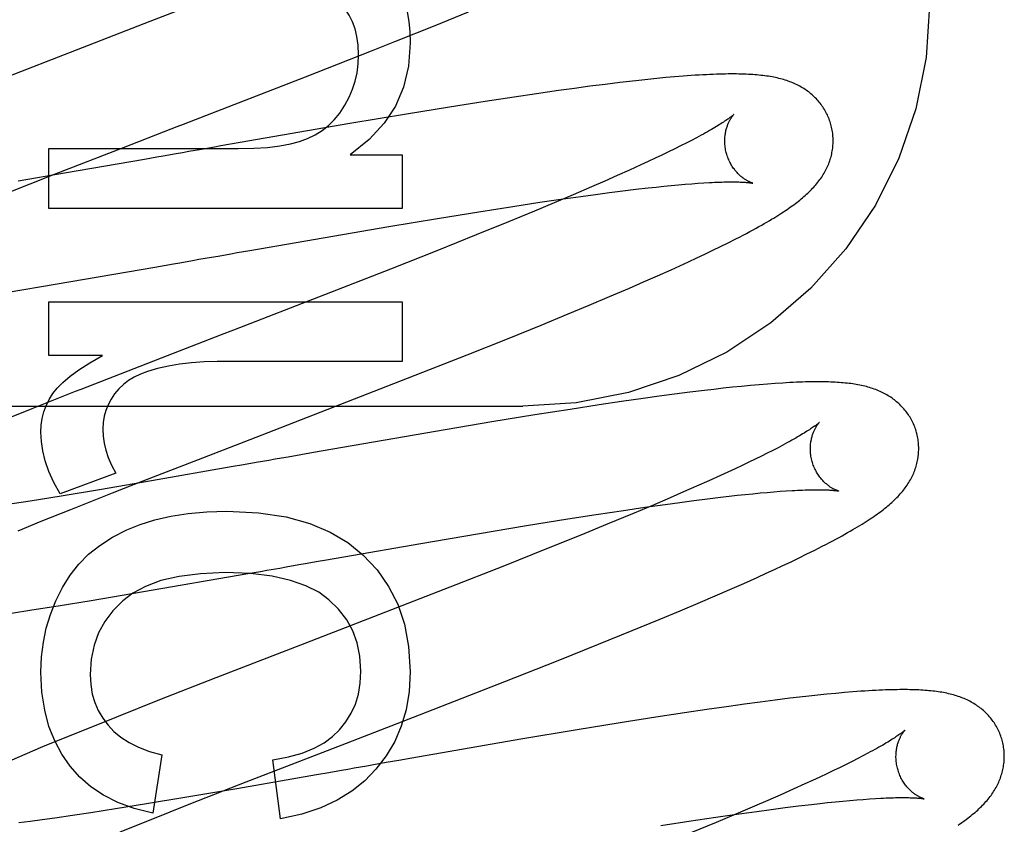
# Model space of a CAD drawing. Header units: inches. Extents: x 0 to 184, y 0 to 119.
# Tile 38 of 114: x 92.732 to 92.914, y 44.067 to 44.215. Entities that reach past the tile are written whole.
import ezdxf

# ---------------------------------------------------------------- set-up
doc = ezdxf.new("R2010")
doc.units = ezdxf.units.IN
doc.header["$LTSCALE"] = 10.121375
doc.header["$MEASUREMENT"] = 0
doc.linetypes.add('HIDDEN', pattern=[0.2, 0.1, -0.1])
doc.layers.add('DEFAULT_2', color=8, linetype='HIDDEN')

msp = doc.modelspace()

# ---------------------------------------------------------------- linework, layer by layer
at = {"layer": 'DEFAULT_2', "color": 8, "linetype": 'HIDDEN'}
for p, q in [((92.8377, 47.61281), (92.8377, 42.11231)), ((92.80899, 44.21421), (92.81514, 44.21671)), ((92.80158, 44.21123), (92.80899, 44.21421)), ((92.79724, 44.20951), (92.80158, 44.21123)), ((92.78505, 44.20472), (92.79724, 44.20951)), ((92.84825, 44.20427), (92.84656, 44.20409)), ((92.8499, 44.20443), (92.84825, 44.20427)), ((92.85154, 44.20459), (92.8499, 44.20443)), ((92.85315, 44.20473), (92.85154, 44.20459)), ((92.85473, 44.20486), (92.85315, 44.20473)), ((92.83468, 44.20261), (92.83174, 44.20221)), ((92.83755, 44.20299), (92.83468, 44.20261)), ((92.84034, 44.20335), (92.83755, 44.20299)), ((92.84306, 44.20368), (92.84034, 44.20335)), ((92.84483, 44.20389), (92.84306, 44.20368)), ((92.84656, 44.20409), (92.84483, 44.20389)), ((92.82356, 44.20101), (92.81822, 44.2002)), ((92.82771, 44.20163), (92.82356, 44.20101)), ((92.83174, 44.20221), (92.82771, 44.20163)), ((92.81162, 44.19915), (92.8037, 44.19786)), ((92.81822, 44.2002), (92.81162, 44.19915)), ((92.8037, 44.19786), (92.79323, 44.1961)), ((92.79323, 44.1961), (92.77303, 44.19261)), ((92.85722, 44.1935), (92.8563, 44.19302)), ((92.73772, 44.19149), (92.77266, 44.19149)), ((92.73772, 44.18044), (92.73772, 44.19149)), ((92.73875, 44.18676), (92.75149, 44.19172)), ((92.77303, 44.19261), (92.76946, 44.19198)), ((92.8532, 44.19145), (92.85205, 44.19089)), ((92.85429, 44.19199), (92.8532, 44.19145)), ((92.85532, 44.19251), (92.85429, 44.19199)), ((92.8563, 44.19302), (92.85532, 44.19251)), ((92.75767, 44.18992), (92.75535, 44.18951)), ((92.79334, 44.19032), (92.80292, 44.19032)), ((92.80292, 44.19032), (92.80292, 44.18044)), ((92.8496, 44.18971), (92.8483, 44.1891)), ((92.85085, 44.19031), (92.8496, 44.18971)), ((92.85205, 44.19089), (92.85085, 44.19031)), ((92.75535, 44.18951), (92.74063, 44.18696)), ((92.84695, 44.18848), (92.84483, 44.18751)), ((92.8483, 44.1891), (92.84695, 44.18848)), ((92.72975, 44.18322), (92.73875, 44.18676)), ((92.74063, 44.18696), (92.73203, 44.18549)), ((92.84261, 44.18651), (92.84028, 44.18548)), ((92.84483, 44.18751), (92.84261, 44.18651)), ((92.83786, 44.18443), (92.83449, 44.18298)), ((92.84028, 44.18548), (92.83786, 44.18443)), ((92.84604, 44.18399), (92.84832, 44.18425)), ((92.84832, 44.18425), (92.84979, 44.18441)), ((92.84979, 44.18441), (92.8512, 44.18456)), ((92.8512, 44.18456), (92.85257, 44.18469)), ((92.85257, 44.18469), (92.85388, 44.18481)), ((92.85388, 44.18481), (92.85513, 44.18492)), ((92.85513, 44.18492), (92.85633, 44.18502)), ((92.85633, 44.18502), (92.85748, 44.1851)), ((92.85748, 44.1851), (92.85856, 44.18517)), ((92.83449, 44.18298), (92.83096, 44.18148)), ((92.83216, 44.18216), (92.83588, 44.18269)), ((92.83588, 44.18269), (92.83856, 44.18305)), ((92.83856, 44.18305), (92.84115, 44.18339)), ((92.84115, 44.18339), (92.84364, 44.18371)), ((92.84364, 44.18371), (92.84604, 44.18399)), ((92.81704, 44.17986), (92.8233, 44.18084)), ((92.8233, 44.18084), (92.82831, 44.1816)), ((92.83096, 44.18148), (92.8273, 44.17995)), ((92.82831, 44.1816), (92.83216, 44.18216)), ((92.80292, 44.18044), (92.73772, 44.18044)), ((92.80945, 44.17863), (92.81704, 44.17986)), ((92.8273, 44.17995), (92.82253, 44.17799)), ((92.79009, 44.17537), (92.80047, 44.17714)), ((92.80047, 44.17714), (92.80945, 44.17863)), ((92.82253, 44.17799), (92.81656, 44.17556)), ((92.77481, 44.17272), (92.79009, 44.17537)), ((92.81656, 44.17556), (92.80932, 44.17266)), ((92.86023, 44.17273), (92.86166, 44.17342)), ((92.86166, 44.17342), (92.86306, 44.17412)), ((92.86306, 44.17412), (92.86445, 44.17482)), ((92.76775, 44.17148), (92.76893, 44.17168)), ((92.77246, 44.1723), (92.77481, 44.17272)), ((92.85728, 44.17132), (92.85877, 44.17203)), ((92.85877, 44.17203), (92.86023, 44.17273)), ((92.73928, 44.16653), (92.75727, 44.16964)), ((92.75727, 44.16964), (92.76074, 44.17025)), ((92.85254, 44.16915), (92.85415, 44.16988)), ((92.85415, 44.16988), (92.85574, 44.17061)), ((92.85574, 44.17061), (92.85728, 44.17132)), ((92.79965, 44.16884), (92.78859, 44.16452)), ((92.84747, 44.1669), (92.85004, 44.16803)), ((92.85004, 44.16803), (92.85254, 44.16915)), ((92.72981, 44.16494), (92.73928, 44.16653)), ((92.84483, 44.16575), (92.84747, 44.1669)), ((92.83742, 44.16261), (92.84119, 44.1642)), ((92.84119, 44.1642), (92.84483, 44.16575)), ((92.73772, 44.16325), (92.80292, 44.16325)), ((92.73772, 44.1533), (92.73772, 44.16325)), ((92.80292, 44.16325), (92.80292, 44.1522)), ((92.83354, 44.16099), (92.83742, 44.16261)), ((92.82854, 44.15894), (92.83354, 44.16099)), ((92.82234, 44.15643), (92.82854, 44.15894)), ((92.76953, 44.15714), (92.75957, 44.15328)), ((92.81489, 44.15346), (92.82234, 44.15643)), ((92.74761, 44.1533), (92.73772, 44.1533)), ((92.75957, 44.15328), (92.7436, 44.14706)), ((92.80392, 44.14914), (92.81489, 44.15346)), ((92.80292, 44.1522), (92.76879, 44.1522)), ((92.86877, 44.14793), (92.86717, 44.14778)), ((92.8703, 44.14805), (92.86877, 44.14793)), ((92.87175, 44.14816), (92.8703, 44.14805)), ((92.85319, 44.14618), (92.85032, 44.1458)), ((92.85597, 44.14654), (92.85319, 44.14618)), ((92.85868, 44.14687), (92.85597, 44.14654)), ((92.86044, 44.14708), (92.85868, 44.14687)), ((92.86216, 44.14727), (92.86044, 44.14708)), ((92.86386, 44.14746), (92.86216, 44.14727)), ((92.86553, 44.14763), (92.86386, 44.14746)), ((92.86717, 44.14778), (92.86553, 44.14763)), ((92.83924, 44.14421), (92.83393, 44.14339)), ((92.84338, 44.14482), (92.83924, 44.14421)), ((92.84739, 44.14539), (92.84338, 44.14482)), ((92.85032, 44.1458), (92.84739, 44.14539)), ((92.3502, 44.14398), (92.8252, 44.14398)), ((92.7346, 44.1435), (92.72891, 44.14122)), ((92.83393, 44.14339), (92.82736, 44.14235)), ((92.81947, 44.14106), (92.80905, 44.13931)), ((92.82736, 44.14235), (92.81947, 44.14106)), ((92.80905, 44.13931), (92.79013, 44.13605)), ((92.78657, 44.13542), (92.78421, 44.13501)), ((92.79013, 44.13605), (92.78657, 44.13542)), ((92.87028, 44.1353), (92.8692, 44.13476)), ((92.8713, 44.13582), (92.87028, 44.1353)), ((92.87226, 44.13632), (92.8713, 44.13582)), ((92.87317, 44.1368), (92.87226, 44.13632)), ((92.75349, 44.12956), (92.7661, 44.13447)), ((92.77598, 44.13357), (92.77365, 44.13316)), ((92.78421, 44.13501), (92.78185, 44.1346)), ((92.86689, 44.13363), (92.86565, 44.13304)), ((92.86807, 44.13421), (92.86689, 44.13363)), ((92.8692, 44.13476), (92.86807, 44.13421)), ((92.75006, 44.13163), (92.73981, 44.12783)), ((92.77133, 44.13276), (92.75667, 44.13021)), ((92.77365, 44.13316), (92.77133, 44.13276)), ((92.86303, 44.13182), (92.86164, 44.13118)), ((92.86437, 44.13244), (92.86303, 44.13182)), ((92.86565, 44.13304), (92.86437, 44.13244)), ((92.75667, 44.13021), (92.74706, 44.12857)), ((92.85948, 44.1302), (92.85721, 44.12919)), ((92.86164, 44.13118), (92.85948, 44.1302)), ((92.74706, 44.12857), (92.73999, 44.1274)), ((92.74176, 44.12493), (92.74947, 44.12798)), ((92.74947, 44.12798), (92.75349, 44.12956)), ((92.85484, 44.12815), (92.85238, 44.12708)), ((92.85721, 44.12919), (92.85484, 44.12815)), ((92.86759, 44.12783), (92.86894, 44.12796)), ((92.86894, 44.12796), (92.87023, 44.12807)), ((92.87023, 44.12807), (92.87147, 44.12818)), ((92.87147, 44.12818), (92.87266, 44.12827)), ((92.87266, 44.12827), (92.87378, 44.12834)), ((92.73425, 44.12647), (92.72973, 44.12577)), ((92.73999, 44.1274), (92.73425, 44.12647)), ((92.85238, 44.12708), (92.84896, 44.12562)), ((92.85141, 44.12586), (92.85412, 44.12623)), ((92.85412, 44.12623), (92.85673, 44.12657)), ((92.85673, 44.12657), (92.85925, 44.12689)), ((92.85925, 44.12689), (92.86167, 44.12718)), ((92.86167, 44.12718), (92.86323, 44.12736)), ((92.86323, 44.12736), (92.86473, 44.12753)), ((92.86473, 44.12753), (92.86618, 44.12769)), ((92.86618, 44.12769), (92.86759, 44.12783)), ((92.73631, 44.12274), (92.74176, 44.12493)), ((92.8387, 44.12399), (92.84376, 44.12476)), ((92.84376, 44.12476), (92.84766, 44.12533)), ((92.84896, 44.12562), (92.84539, 44.12412)), ((92.84766, 44.12533), (92.85141, 44.12586)), ((92.73203, 44.121), (92.73631, 44.12274)), ((92.82583, 44.12194), (92.83345, 44.12317)), ((92.83345, 44.12317), (92.8387, 44.12399)), ((92.84539, 44.12412), (92.84074, 44.12219)), ((92.8168, 44.12044), (92.82583, 44.12194)), ((92.84074, 44.12219), (92.83589, 44.1202)), ((92.80635, 44.11866), (92.8168, 44.12044)), ((92.83589, 44.1202), (92.82984, 44.11776)), ((92.79216, 44.1162), (92.80635, 44.11866)), ((92.82984, 44.11776), (92.82147, 44.11442)), ((92.8776, 44.11671), (92.87903, 44.11742)), ((92.87903, 44.11742), (92.88041, 44.11812)), ((92.78859, 44.11557), (92.79216, 44.1162)), ((92.87317, 44.11458), (92.87467, 44.11529)), ((92.87467, 44.11529), (92.87614, 44.116)), ((92.87614, 44.116), (92.8776, 44.11671)), ((92.77445, 44.1131), (92.77679, 44.1135)), ((92.78031, 44.11412), (92.78149, 44.11433)), ((92.82147, 44.11442), (92.81171, 44.11059)), ((92.87005, 44.11314), (92.87163, 44.11387)), ((92.87163, 44.11387), (92.87317, 44.11458)), ((92.75516, 44.10976), (92.77445, 44.1131)), ((92.86593, 44.11128), (92.86843, 44.1124)), ((92.86843, 44.1124), (92.87005, 44.11314)), ((92.74555, 44.10814), (92.75516, 44.10976)), ((92.81171, 44.11059), (92.80507, 44.108)), ((92.86069, 44.10899), (92.86335, 44.11015)), ((92.86335, 44.11015), (92.86593, 44.11128)), ((92.73945, 44.10715), (92.74555, 44.10814)), ((92.85796, 44.10782), (92.86069, 44.10899)), ((92.73084, 44.1058), (92.73458, 44.10638)), ((92.73458, 44.10638), (92.73945, 44.10715)), ((92.85034, 44.10462), (92.85421, 44.10624)), ((92.85421, 44.10624), (92.85796, 44.10782)), ((92.84535, 44.10257), (92.85034, 44.10462)), ((92.83916, 44.10006), (92.84535, 44.10257)), ((92.8317, 44.09707), (92.83916, 44.10006)), ((92.82183, 44.09317), (92.8317, 44.09707)), ((92.76855, 44.09385), (92.75811, 44.08977)), ((92.80611, 44.08705), (92.82183, 44.09317)), ((92.75811, 44.08977), (92.75018, 44.08663)), ((92.87174, 44.08975), (92.86895, 44.08939)), ((92.87445, 44.09008), (92.87174, 44.08975)), ((92.87621, 44.09029), (92.87445, 44.09008)), ((92.87793, 44.09048), (92.87621, 44.09029)), ((92.87963, 44.09066), (92.87793, 44.09048)), ((92.88129, 44.09083), (92.87963, 44.09066)), ((92.88294, 44.09099), (92.88129, 44.09083)), ((92.88454, 44.09113), (92.88294, 44.09099)), ((92.88609, 44.09126), (92.88454, 44.09113)), ((92.85914, 44.08802), (92.85501, 44.08741)), ((92.86316, 44.0886), (92.85914, 44.08802)), ((92.86609, 44.08901), (92.86316, 44.0886)), ((92.86895, 44.08939), (92.86609, 44.08901)), ((92.75018, 44.08663), (92.74452, 44.08435)), ((92.84969, 44.0866), (92.84312, 44.08556)), ((92.85501, 44.08741), (92.84969, 44.0866)), ((92.74452, 44.08435), (92.74002, 44.08252)), ((92.83522, 44.08427), (92.8248, 44.08252)), ((92.84312, 44.08556), (92.83522, 44.08427)), ((92.74002, 44.08252), (92.73656, 44.0811)), ((92.8248, 44.08252), (92.80469, 44.07904)), ((92.73656, 44.0811), (92.73326, 44.07971)), ((92.73326, 44.07971), (92.73087, 44.0787)), ((92.75854, 44.07963), (92.75688, 44.06889)), ((92.80469, 44.07904), (92.80232, 44.07863)), ((92.88696, 44.07896), (92.88593, 44.07844)), ((92.88793, 44.07946), (92.88696, 44.07896)), ((92.88884, 44.07995), (92.88793, 44.07946)), ((92.77414, 44.07467), (92.78162, 44.07757)), ((92.78045, 44.06785), (92.77904, 44.07871)), ((92.79995, 44.07821), (92.79759, 44.0778)), ((92.80232, 44.07863), (92.79995, 44.07821)), ((92.8837, 44.07734), (92.88251, 44.07676)), ((92.88484, 44.0779), (92.8837, 44.07734)), ((92.88593, 44.07844), (92.88484, 44.0779)), ((92.78708, 44.07596), (92.77241, 44.07341)), ((92.7894, 44.07636), (92.78708, 44.07596)), ((92.79173, 44.07677), (92.7894, 44.07636)), ((92.87997, 44.07556), (92.87862, 44.07493)), ((92.88126, 44.07617), (92.87997, 44.07556)), ((92.88251, 44.07676), (92.88126, 44.07617)), ((92.77241, 44.07341), (92.7628, 44.07177)), ((92.76394, 44.07067), (92.77414, 44.07467)), ((92.87722, 44.07429), (92.87504, 44.07331)), ((92.87862, 44.07493), (92.87722, 44.07429)), ((92.7628, 44.07177), (92.75573, 44.0706)), ((92.87276, 44.07229), (92.87037, 44.07125)), ((92.87504, 44.07331), (92.87276, 44.07229)), ((92.88799, 44.07144), (92.88914, 44.07152)), ((92.88914, 44.07152), (92.89023, 44.07159)), ((92.75573, 44.0706), (92.75, 44.06968)), ((92.75627, 44.06763), (92.76394, 44.07067)), ((92.8679, 44.07018), (92.86446, 44.06871)), ((92.87037, 44.07125), (92.8679, 44.07018)), ((92.87101, 44.06958), (92.87359, 44.06992)), ((92.87359, 44.06992), (92.87606, 44.07023)), ((92.87606, 44.07023), (92.87843, 44.07051)), ((92.87843, 44.07051), (92.87995, 44.07068)), ((92.87995, 44.07068), (92.88142, 44.07084)), ((92.88142, 44.07084), (92.88284, 44.07098)), ((92.88284, 44.07098), (92.88421, 44.07112)), ((92.88421, 44.07112), (92.88553, 44.07124)), ((92.88553, 44.07124), (92.88679, 44.07135)), ((92.88679, 44.07135), (92.88799, 44.07144)), ((92.7388, 44.06798), (92.73648, 44.06765)), ((92.74205, 44.06845), (92.7388, 44.06798)), ((92.74548, 44.06897), (92.74205, 44.06845)), ((92.75, 44.06968), (92.74548, 44.06897)), ((92.8558, 44.0674), (92.8608, 44.06815)), ((92.8608, 44.06815), (92.86465, 44.06871)), ((92.86446, 44.06871), (92.86087, 44.0672)), ((92.86465, 44.06871), (92.86835, 44.06923)), ((92.86835, 44.06923), (92.87101, 44.06958)), ((92.73427, 44.06735), (92.73218, 44.06708)), ((92.73648, 44.06765), (92.73427, 44.06735)), ((92.75088, 44.06546), (92.75627, 44.06763)), ((92.85061, 44.06659), (92.8558, 44.0674)), ((92.86087, 44.0672), (92.85619, 44.06526))]:
    msp.add_line(p, q, dxfattribs=at)
for points in [[(92.77203, 44.22101), (92.75635, 44.21494), (92.75524, 44.21451), (92.75412, 44.21408), (92.75301, 44.21364), (92.73027, 44.20482)], [(92.80219, 44.22182), (92.80284, 44.22019), (92.80339, 44.2185), (92.80382, 44.21675), (92.80413, 44.21492), (92.80432, 44.21301), (92.8044, 44.21101)], [(92.79488, 44.2088), (92.79479, 44.21055), (92.79457, 44.21215), (92.79422, 44.2136), (92.79373, 44.21491), (92.79314, 44.2161), (92.79244, 44.21716)], [(92.9002, 44.21791), (92.89957, 44.2083), (92.89767, 44.19885), (92.89453, 44.18971), (92.89022, 44.18105), (92.88479, 44.173), (92.87833, 44.16572), (92.87096, 44.15933), (92.86279, 44.15393), (92.85398, 44.14963), (92.84467, 44.14651), (92.83502, 44.14461), (92.8252, 44.14398)], [(92.8044, 44.21101), (92.80405, 44.20672), (92.80314, 44.20282), (92.80169, 44.19935), (92.79961, 44.19618), (92.79682, 44.19315), (92.79334, 44.19032)], [(92.79235, 44.19948), (92.79313, 44.20096), (92.79377, 44.20245), (92.79425, 44.20395), (92.7946, 44.2055), (92.79481, 44.20712), (92.79488, 44.2088)], [(92.75149, 44.19172), (92.76031, 44.19513), (92.76142, 44.19556), (92.76254, 44.19599), (92.76366, 44.19642), (92.78505, 44.20472)], [(92.88203, 44.19594), (92.88196, 44.19617), (92.88188, 44.19644), (92.88179, 44.1967), (92.88169, 44.19697), (92.88158, 44.19723), (92.88147, 44.19748), (92.88136, 44.19774), (92.88123, 44.19799), (92.8811, 44.19824), (92.88097, 44.19848), (92.88083, 44.19872), (92.88068, 44.19896), (92.88053, 44.19919), (92.88037, 44.19941), (92.88021, 44.19964), (92.88004, 44.19986), (92.87987, 44.20007), (92.87969, 44.20028), (92.87951, 44.20048), (92.87933, 44.20068), (92.87914, 44.20088), (92.87894, 44.20107), (92.87875, 44.20125), (92.87855, 44.20143), (92.87834, 44.20161), (92.87813, 44.20178), (92.87792, 44.20194), (92.8777, 44.2021), (92.87748, 44.20226), (92.87725, 44.20242), (92.87701, 44.20257), (92.87678, 44.20272), (92.87653, 44.20286), (92.87628, 44.203), (92.87603, 44.20313), (92.87577, 44.20326), (92.87551, 44.20339), (92.87525, 44.20351), (92.87498, 44.20362), (92.87471, 44.20373), (92.87444, 44.20384), (92.87416, 44.20394), (92.87387, 44.20404), (92.87359, 44.20413), (92.87329, 44.20422), (92.873, 44.2043), (92.8727, 44.20438), (92.8724, 44.20446), (92.87209, 44.20453), (92.87178, 44.2046), (92.87147, 44.20466), (92.87115, 44.20472), (92.87083, 44.20478), (92.8705, 44.20483), (92.87016, 44.20488), (92.86982, 44.20493), (92.86947, 44.20497), (92.86911, 44.20501), (92.86875, 44.20505), (92.86838, 44.20509), (92.868, 44.20512), (92.86761, 44.20515), (92.86721, 44.20517), (92.8668, 44.20519), (92.86638, 44.20521), (92.86595, 44.20523), (92.86551, 44.20524), (92.86505, 44.20525), (92.86458, 44.20526), (92.8641, 44.20526), (92.8636, 44.20526), (92.86309, 44.20526), (92.86257, 44.20525), (92.86202, 44.20524), (92.86146, 44.20523), (92.86089, 44.20521), (92.86029, 44.20519), (92.85967, 44.20516), (92.85904, 44.20513), (92.85838, 44.2051), (92.85769, 44.20506), (92.85698, 44.20502), (92.85625, 44.20497), (92.85473, 44.20486)], [(92.78543, 44.19333), (92.78683, 44.19401), (92.78813, 44.19481), (92.78931, 44.19573), (92.79039, 44.19681), (92.79141, 44.19806), (92.79235, 44.19948)], [(92.8641, 44.19778), (92.8641, 44.19778), (92.86409, 44.19777), (92.86407, 44.19776), (92.86405, 44.19773), (92.86402, 44.19771), (92.86398, 44.19767), (92.86392, 44.19763), (92.86386, 44.19757), (92.86379, 44.19752), (92.86371, 44.19745), (92.86362, 44.19738), (92.86351, 44.1973), (92.86339, 44.19721), (92.86326, 44.19712), (92.86312, 44.19701), (92.86297, 44.1969), (92.8628, 44.19679), (92.86261, 44.19666), (92.86241, 44.19653), (92.8622, 44.19639), (92.86197, 44.19624), (92.86173, 44.19609), (92.86147, 44.19593), (92.8612, 44.19576), (92.86091, 44.19558), (92.86061, 44.1954), (92.8603, 44.19522), (92.85996, 44.19502), (92.85962, 44.19482), (92.85925, 44.19462), (92.85888, 44.19441), (92.85848, 44.19419), (92.85808, 44.19397), (92.85765, 44.19374), (92.85722, 44.1935)], [(92.86276, 44.19059), (92.8627, 44.1908), (92.86264, 44.19104), (92.86259, 44.19128), (92.86255, 44.19153), (92.86252, 44.19177), (92.86249, 44.19201), (92.86247, 44.19225), (92.86245, 44.19249), (92.86244, 44.19272), (92.86244, 44.19295), (92.86244, 44.19318), (92.86245, 44.19341), (92.86247, 44.19363), (92.86249, 44.19384), (92.86252, 44.19405), (92.86255, 44.19425), (92.86258, 44.19445), (92.86262, 44.19465), (92.86266, 44.19483), (92.8627, 44.19501), (92.86275, 44.19519), (92.8628, 44.19536), (92.86285, 44.19552), (92.86291, 44.19567), (92.86296, 44.19582), (92.86302, 44.19597), (92.86307, 44.19611), (92.86313, 44.19624), (92.86319, 44.19637), (92.86325, 44.19649), (92.86331, 44.19661), (92.86337, 44.19672), (92.86342, 44.19682), (92.86348, 44.19692), (92.86354, 44.19702), (92.86359, 44.19711), (92.86365, 44.19719), (92.8637, 44.19727), (92.86375, 44.19734), (92.8638, 44.19741), (92.86384, 44.19747), (92.86389, 44.19753), (92.86393, 44.19758), (92.86396, 44.19763), (92.864, 44.19767), (92.86403, 44.1977), (92.86405, 44.19773), (92.86407, 44.19775), (92.86409, 44.19777), (92.8641, 44.19778), (92.8641, 44.19778)], [(92.87705, 44.18264), (92.87729, 44.18285), (92.87753, 44.18307), (92.87777, 44.18329), (92.878, 44.1835), (92.87822, 44.18372), (92.87844, 44.18395), (92.87865, 44.18417), (92.87886, 44.18439), (92.87906, 44.18462), (92.87926, 44.18484), (92.87945, 44.18507), (92.87963, 44.1853), (92.87981, 44.18554), (92.87999, 44.18577), (92.88015, 44.186), (92.88032, 44.18624), (92.88047, 44.18648), (92.88062, 44.18672), (92.88077, 44.18697), (92.88091, 44.18722), (92.88104, 44.18746), (92.88117, 44.18771), (92.88129, 44.18796), (92.88141, 44.18821), (92.88151, 44.18846), (92.88162, 44.18871), (92.88171, 44.18896), (92.8818, 44.18922), (92.88189, 44.18947), (92.88196, 44.18973), (92.88204, 44.18999), (92.8821, 44.19025), (92.88217, 44.19051), (92.88222, 44.19078), (92.88227, 44.19105), (92.88231, 44.19131), (92.88235, 44.19158), (92.88238, 44.19186), (92.8824, 44.19213), (92.88242, 44.1924), (92.88243, 44.19268), (92.88243, 44.19296), (92.88243, 44.19323), (92.88242, 44.19351), (92.8824, 44.19379), (92.88238, 44.19406), (92.88235, 44.19434), (92.88231, 44.19462), (92.88226, 44.19489), (92.88221, 44.19517), (92.88215, 44.19544), (92.88209, 44.19571), (92.88203, 44.19594)], [(92.77266, 44.19149), (92.77552, 44.19155), (92.77808, 44.19172), (92.78032, 44.19199), (92.78228, 44.19236), (92.78398, 44.1928), (92.78543, 44.19333)], [(92.76946, 44.19198), (92.76828, 44.19178), (92.7659, 44.19136)], [(92.76119, 44.19053), (92.75884, 44.19012), (92.75767, 44.18992)], [(92.7659, 44.19136), (92.76472, 44.19115), (92.76354, 44.19095), (92.76236, 44.19074), (92.76119, 44.19053)], [(92.86761, 44.18512), (92.86761, 44.18512), (92.86762, 44.18511), (92.86761, 44.18512), (92.8676, 44.18512), (92.86757, 44.18513), (92.86754, 44.18514), (92.86751, 44.18515), (92.86746, 44.18516), (92.86741, 44.18518), (92.86735, 44.1852), (92.86729, 44.18523), (92.86722, 44.18525), (92.86715, 44.18529), (92.86707, 44.18532), (92.86699, 44.18536), (92.86691, 44.1854), (92.86682, 44.18544), (92.86672, 44.18549), (92.86662, 44.18554), (92.86652, 44.1856), (92.86642, 44.18566), (92.86631, 44.18573), (92.8662, 44.1858), (92.86609, 44.18587), (92.86597, 44.18595), (92.86586, 44.18604), (92.86574, 44.18613), (92.86561, 44.18622), (92.86549, 44.18632), (92.86536, 44.18643), (92.86524, 44.18654), (92.86511, 44.18666), (92.86498, 44.18679), (92.86485, 44.18692), (92.86472, 44.18706), (92.86459, 44.1872), (92.86445, 44.18735), (92.86432, 44.18751), (92.8642, 44.18768), (92.86407, 44.18785), (92.86394, 44.18803), (92.86382, 44.18822), (92.8637, 44.18841), (92.86358, 44.18861), (92.86347, 44.18881), (92.86336, 44.18902), (92.86326, 44.18924), (92.86316, 44.18946), (92.86306, 44.18968), (92.86298, 44.18991), (92.86289, 44.19014), (92.86282, 44.19038), (92.86276, 44.19059)], [(92.85856, 44.18517), (92.85959, 44.18523), (92.86008, 44.18525), (92.86055, 44.18528), (92.86101, 44.1853), (92.86145, 44.18531), (92.86188, 44.18532), (92.86229, 44.18534), (92.86269, 44.18534), (92.86307, 44.18535), (92.86343, 44.18535), (92.86378, 44.18535), (92.86411, 44.18535), (92.86443, 44.18535), (92.86473, 44.18534), (92.86502, 44.18534), (92.86528, 44.18533), (92.86554, 44.18532), (92.86577, 44.18531), (92.86599, 44.1853), (92.8662, 44.18528), (92.86639, 44.18527), (92.86656, 44.18526), (92.86671, 44.18524), (92.86686, 44.18523), (92.86698, 44.18521), (92.8671, 44.1852), (92.8672, 44.18519), (92.86729, 44.18517), (92.86737, 44.18516), (92.86743, 44.18515), (92.86749, 44.18514), (92.86753, 44.18513), (92.86757, 44.18513), (92.8676, 44.18512), (92.86761, 44.18512)], [(92.86445, 44.17482), (92.86513, 44.17518), (92.8658, 44.17552), (92.86644, 44.17586), (92.86706, 44.17619), (92.86765, 44.17651), (92.86821, 44.17682), (92.86874, 44.17711), (92.86925, 44.1774), (92.86973, 44.17767), (92.87019, 44.17794), (92.87063, 44.1782), (92.87105, 44.17845), (92.87146, 44.17869), (92.87185, 44.17893), (92.87223, 44.17917), (92.87259, 44.1794), (92.87295, 44.17963), (92.8733, 44.17985), (92.87363, 44.18007), (92.87396, 44.18029), (92.87427, 44.18051), (92.87458, 44.18073), (92.87488, 44.18094), (92.87517, 44.18115), (92.87546, 44.18137), (92.87574, 44.18158), (92.87601, 44.18179), (92.87628, 44.182), (92.87654, 44.18221), (92.8768, 44.18242), (92.87705, 44.18264)], [(92.76424, 44.17086), (92.76541, 44.17107), (92.76775, 44.17148)], [(92.76893, 44.17168), (92.77128, 44.1721), (92.77246, 44.1723)], [(92.80932, 44.17266), (92.80074, 44.16927), (92.79965, 44.16884)], [(92.76074, 44.17025), (92.76191, 44.17045), (92.76424, 44.17086)], [(92.78859, 44.16452), (92.77176, 44.158), (92.76953, 44.15714)], [(92.73846, 44.14631), (92.73923, 44.1473), (92.74029, 44.14836), (92.74163, 44.14949), (92.74327, 44.15068), (92.74527, 44.15196), (92.74761, 44.1533)], [(92.76879, 44.1522), (92.76636, 44.15214), (92.76405, 44.15198), (92.76185, 44.15171), (92.75977, 44.15135), (92.75778, 44.1509), (92.75589, 44.15036)], [(92.75589, 44.15036), (92.75461, 44.14989), (92.75345, 44.14934), (92.75243, 44.14871), (92.7515, 44.14799), (92.75064, 44.14717), (92.74986, 44.14626)], [(92.7661, 44.13447), (92.77596, 44.13828), (92.77707, 44.13871), (92.77818, 44.13914), (92.77929, 44.13957), (92.80392, 44.14914)], [(92.89782, 44.13915), (92.89775, 44.13938), (92.89767, 44.13965), (92.89758, 44.13991), (92.89748, 44.14017), (92.89738, 44.14043), (92.89727, 44.14069), (92.89715, 44.14094), (92.89703, 44.14119), (92.8969, 44.14144), (92.89677, 44.14168), (92.89663, 44.14192), (92.89648, 44.14215), (92.89633, 44.14238), (92.89617, 44.14261), (92.89601, 44.14283), (92.89585, 44.14305), (92.89567, 44.14326), (92.8955, 44.14347), (92.89532, 44.14367), (92.89513, 44.14387), (92.89495, 44.14407), (92.89475, 44.14426), (92.89456, 44.14444), (92.89436, 44.14462), (92.89415, 44.14479), (92.89395, 44.14497), (92.89373, 44.14513), (92.89352, 44.14529), (92.8933, 44.14545), (92.89307, 44.14561), (92.89284, 44.14576), (92.8926, 44.1459), (92.89236, 44.14605), (92.89211, 44.14619), (92.89186, 44.14632), (92.89161, 44.14645), (92.89135, 44.14658), (92.89109, 44.1467), (92.89082, 44.14681), (92.89055, 44.14692), (92.89028, 44.14703), (92.89, 44.14713), (92.88972, 44.14723), (92.88944, 44.14732), (92.88915, 44.14741), (92.88885, 44.1475), (92.88856, 44.14758), (92.88826, 44.14765), (92.88795, 44.14772), (92.88764, 44.14779), (92.88733, 44.14786), (92.88701, 44.14792), (92.88669, 44.14798), (92.88637, 44.14803), (92.88604, 44.14808), (92.8857, 44.14813), (92.88536, 44.14817), (92.88502, 44.14821), (92.88467, 44.14825), (92.88431, 44.14828), (92.88395, 44.14831), (92.88357, 44.14834), (92.88319, 44.14837), (92.88281, 44.14839), (92.88241, 44.14841), (92.882, 44.14843), (92.88159, 44.14844), (92.88116, 44.14845), (92.88073, 44.14846), (92.88028, 44.14847), (92.87982, 44.14847), (92.87935, 44.14847), (92.87887, 44.14847), (92.87837, 44.14846), (92.87786, 44.14845), (92.87733, 44.14844), (92.87678, 44.14842), (92.87622, 44.1484), (92.87564, 44.14838), (92.87504, 44.14835), (92.87442, 44.14832), (92.87378, 44.14829), (92.87312, 44.14825), (92.87175, 44.14816)], [(92.7436, 44.14706), (92.74257, 44.14666), (92.7346, 44.1435)], [(92.73625, 44.13918), (92.73632, 44.14048), (92.7365, 44.14172), (92.7368, 44.14291), (92.73723, 44.14407), (92.73778, 44.1452), (92.73846, 44.14631)], [(92.74986, 44.14626), (92.74919, 44.14526), (92.74864, 44.14423), (92.74822, 44.1432), (92.74792, 44.14211), (92.74774, 44.14096), (92.74767, 44.13974)], [(92.87989, 44.14099), (92.87988, 44.14098), (92.87987, 44.14097), (92.87985, 44.14095), (92.87981, 44.14092), (92.87978, 44.14089), (92.87973, 44.14084), (92.87967, 44.14079), (92.8796, 44.14074), (92.87952, 44.14068), (92.87943, 44.14061), (92.87933, 44.14053), (92.87922, 44.14044), (92.87909, 44.14035), (92.87895, 44.14025), (92.8788, 44.14014), (92.87864, 44.14003), (92.87846, 44.13991), (92.87827, 44.13978), (92.87806, 44.13964), (92.87784, 44.1395), (92.8776, 44.13935), (92.87735, 44.13919), (92.87709, 44.13902), (92.8768, 44.13885), (92.87651, 44.13867), (92.8762, 44.13849), (92.87587, 44.1383), (92.87553, 44.1381), (92.87517, 44.1379), (92.8748, 44.13769), (92.87442, 44.13748), (92.87402, 44.13726), (92.8736, 44.13703), (92.87317, 44.1368)], [(92.87855, 44.13379), (92.87849, 44.13401), (92.87844, 44.13425), (92.87839, 44.13449), (92.87834, 44.13473), (92.87831, 44.13497), (92.87828, 44.13521), (92.87826, 44.13545), (92.87824, 44.13569), (92.87823, 44.13592), (92.87823, 44.13616), (92.87823, 44.13638), (92.87824, 44.13661), (92.87826, 44.13683), (92.87828, 44.13704), (92.87831, 44.13725), (92.87834, 44.13745), (92.87837, 44.13765), (92.87841, 44.13784), (92.87845, 44.13803), (92.87849, 44.13821), (92.87854, 44.13838), (92.87859, 44.13855), (92.87864, 44.13872), (92.87869, 44.13887), (92.87875, 44.13902), (92.8788, 44.13917), (92.87886, 44.13931), (92.87892, 44.13944), (92.87898, 44.13957), (92.87903, 44.13969), (92.87909, 44.1398), (92.87915, 44.13992), (92.87921, 44.14002), (92.87927, 44.14012), (92.87932, 44.14022), (92.87938, 44.14031), (92.87943, 44.14039), (92.87948, 44.14047), (92.87953, 44.14054), (92.87958, 44.14061), (92.87963, 44.14067), (92.87967, 44.14073), (92.87971, 44.14078), (92.87975, 44.14083), (92.87978, 44.14087), (92.87981, 44.14091), (92.87984, 44.14094), (92.87986, 44.14096), (92.87988, 44.14098), (92.87989, 44.14099), (92.87989, 44.14099)], [(92.73981, 44.12783), (92.73866, 44.12992), (92.73774, 44.13194), (92.73706, 44.13387), (92.7366, 44.13572), (92.73633, 44.13749), (92.73625, 44.13918)], [(92.74767, 44.13974), (92.74772, 44.13846), (92.74791, 44.13717), (92.74822, 44.13584), (92.74868, 44.13448), (92.74929, 44.13308), (92.75006, 44.13163)], [(92.89278, 44.1258), (92.89303, 44.12601), (92.89327, 44.12623), (92.89351, 44.12645), (92.89374, 44.12667), (92.89396, 44.12688), (92.89418, 44.12711), (92.8944, 44.12733), (92.89461, 44.12755), (92.89481, 44.12778), (92.89501, 44.12801), (92.8952, 44.12824), (92.89539, 44.12847), (92.89557, 44.1287), (92.89575, 44.12894), (92.89592, 44.12917), (92.89608, 44.12941), (92.89624, 44.12965), (92.89639, 44.12989), (92.89654, 44.13014), (92.89668, 44.13039), (92.89681, 44.13064), (92.89694, 44.13089), (92.89707, 44.13114), (92.89718, 44.13139), (92.89729, 44.13164), (92.89739, 44.13189), (92.89749, 44.13214), (92.89758, 44.1324), (92.89767, 44.13265), (92.89775, 44.13291), (92.89782, 44.13317), (92.89789, 44.13343), (92.89795, 44.1337), (92.89801, 44.13396), (92.89806, 44.13423), (92.8981, 44.1345), (92.89814, 44.13477), (92.89817, 44.13505), (92.89819, 44.13532), (92.89821, 44.1356), (92.89822, 44.13587), (92.89822, 44.13615), (92.89822, 44.13643), (92.89821, 44.13671), (92.89819, 44.13699), (92.89817, 44.13726), (92.89814, 44.13754), (92.8981, 44.13782), (92.89806, 44.1381), (92.898, 44.13837), (92.89795, 44.13865), (92.89788, 44.13892), (92.89782, 44.13915)], [(92.78185, 44.1346), (92.78067, 44.13439), (92.77949, 44.13418), (92.77832, 44.13398), (92.77715, 44.13377), (92.77598, 44.13357)], [(92.88338, 44.12833), (92.8834, 44.12833), (92.88341, 44.12832), (92.88341, 44.12832), (92.88341, 44.12832), (92.8834, 44.12833), (92.88337, 44.12833), (92.88335, 44.12834), (92.88331, 44.12835), (92.88327, 44.12837), (92.88322, 44.12839), (92.88316, 44.12841), (92.8831, 44.12843), (92.88304, 44.12846), (92.88296, 44.12848), (92.88289, 44.12852), (92.88281, 44.12855), (92.88272, 44.12859), (92.88263, 44.12864), (92.88254, 44.12869), (92.88244, 44.12874), (92.88234, 44.1288), (92.88223, 44.12886), (92.88213, 44.12892), (92.88202, 44.12899), (92.8819, 44.12906), (92.88179, 44.12914), (92.88167, 44.12923), (92.88155, 44.12932), (92.88143, 44.12941), (92.8813, 44.12951), (92.88118, 44.12962), (92.88105, 44.12973), (92.88092, 44.12985), (92.88079, 44.12998), (92.88066, 44.13011), (92.88052, 44.13025), (92.88039, 44.13039), (92.88026, 44.13054), (92.88013, 44.1307), (92.88, 44.13087), (92.87987, 44.13104), (92.87974, 44.13122), (92.87962, 44.13141), (92.8795, 44.1316), (92.87938, 44.1318), (92.87927, 44.13201), (92.87916, 44.13222), (92.87905, 44.13244), (92.87895, 44.13266), (92.87886, 44.13289), (92.87877, 44.13312), (92.87869, 44.13335), (92.87861, 44.13359), (92.87855, 44.13379)], [(92.87378, 44.12834), (92.87485, 44.12841), (92.87536, 44.12844), (92.87585, 44.12846), (92.87633, 44.12848), (92.87679, 44.1285), (92.87724, 44.12852), (92.87767, 44.12853), (92.87808, 44.12854), (92.87848, 44.12855), (92.87887, 44.12856), (92.87923, 44.12856), (92.87959, 44.12856), (92.87992, 44.12856), (92.88024, 44.12856), (92.88054, 44.12855), (92.88082, 44.12855), (92.88109, 44.12854), (92.88134, 44.12853), (92.88157, 44.12852), (92.88179, 44.1285), (92.88199, 44.12849), (92.88218, 44.12848), (92.88235, 44.12846), (92.88251, 44.12845), (92.88266, 44.12843), (92.88279, 44.12842), (92.88291, 44.12841), (92.88301, 44.12839), (92.8831, 44.12838), (92.88318, 44.12837), (92.88325, 44.12836), (92.8833, 44.12835), (92.88334, 44.12834), (92.88338, 44.12833), (92.88338, 44.12833)], [(92.75209, 44.12114), (92.75458, 44.12214), (92.7573, 44.12298), (92.76024, 44.12367), (92.76343, 44.12419), (92.76687, 44.12451), (92.77057, 44.12463)], [(92.77057, 44.12463), (92.77639, 44.12431), (92.78151, 44.12355), (92.78587, 44.12233), (92.78963, 44.12073), (92.79291, 44.1188), (92.79568, 44.11653)], [(92.88041, 44.11812), (92.88108, 44.11847), (92.88173, 44.11881), (92.88235, 44.11914), (92.88295, 44.11946), (92.88353, 44.11977), (92.88408, 44.12007), (92.8846, 44.12036), (92.88511, 44.12065), (92.8856, 44.12093), (92.88607, 44.1212), (92.88652, 44.12146), (92.88695, 44.12172), (92.88737, 44.12198), (92.88777, 44.12222), (92.88816, 44.12247), (92.88854, 44.12271), (92.8889, 44.12294), (92.88925, 44.12317), (92.8896, 44.1234), (92.88993, 44.12363), (92.89025, 44.12385), (92.89056, 44.12407), (92.89086, 44.12429), (92.89116, 44.12451), (92.89145, 44.12472), (92.89173, 44.12494), (92.892, 44.12515), (92.89227, 44.12537), (92.89253, 44.12558), (92.89278, 44.1258)], [(92.74024, 44.11051), (92.74165, 44.11277), (92.74326, 44.11482), (92.74506, 44.11665), (92.7471, 44.1183), (92.74945, 44.1198), (92.75209, 44.12114)], [(92.78504, 44.11495), (92.78741, 44.11537), (92.78859, 44.11557)], [(92.79568, 44.11653), (92.79827, 44.11378), (92.80041, 44.11074), (92.80209, 44.10745), (92.80332, 44.10379), (92.80409, 44.09962), (92.8044, 44.09498)], [(92.77679, 44.1135), (92.77796, 44.11371), (92.78031, 44.11412)], [(92.78149, 44.11433), (92.78386, 44.11474), (92.78504, 44.11495)], [(92.77026, 44.11328), (92.7657, 44.11307), (92.76174, 44.11258), (92.75839, 44.11179), (92.75558, 44.11074), (92.75322, 44.10951), (92.75134, 44.10808)], [(92.78938, 44.10828), (92.78751, 44.10966), (92.78515, 44.11084), (92.78232, 44.11184), (92.77894, 44.11261), (92.77491, 44.11308), (92.77026, 44.11328)], [(92.73625, 44.09492), (92.73637, 44.09773), (92.7367, 44.10043), (92.73725, 44.10303), (92.73802, 44.10555), (92.73901, 44.10805), (92.74024, 44.11051)], [(92.75134, 44.10808), (92.74951, 44.10624), (92.74802, 44.10426), (92.74687, 44.10216), (92.74605, 44.09987), (92.74554, 44.0973), (92.74534, 44.09449)], [(92.80507, 44.108), (92.78718, 44.10107), (92.78607, 44.10064), (92.78496, 44.10021), (92.76855, 44.09385)], [(92.79531, 44.09511), (92.79511, 44.09784), (92.79461, 44.10033), (92.7938, 44.10256), (92.79267, 44.10459), (92.79119, 44.1065), (92.78938, 44.10828)], [(92.74167, 44.07756), (92.74011, 44.07977), (92.7388, 44.08222), (92.73774, 44.0849), (92.73695, 44.08787), (92.73645, 44.09122), (92.73625, 44.09492)], [(92.74534, 44.09449), (92.74545, 44.09261), (92.74573, 44.09087), (92.7462, 44.08928), (92.74684, 44.08781), (92.74766, 44.08641), (92.74865, 44.0851)], [(92.79132, 44.08424), (92.79252, 44.08572), (92.79351, 44.08732), (92.79428, 44.08901), (92.79483, 44.09085), (92.79518, 44.09289), (92.79531, 44.09511)], [(92.8044, 44.09498), (92.80418, 44.09132), (92.80363, 44.08796), (92.80275, 44.08493), (92.80153, 44.08213), (92.79997, 44.07948), (92.79807, 44.07699)], [(92.91361, 44.08236), (92.91354, 44.08259), (92.91346, 44.08285), (92.91337, 44.08312), (92.91327, 44.08338), (92.91317, 44.08364), (92.91306, 44.0839), (92.91294, 44.08415), (92.91282, 44.0844), (92.91269, 44.08464), (92.91256, 44.08489), (92.91242, 44.08513), (92.91227, 44.08536), (92.91212, 44.08559), (92.91196, 44.08582), (92.9118, 44.08604), (92.91164, 44.08626), (92.91146, 44.08647), (92.91129, 44.08668), (92.91111, 44.08688), (92.91092, 44.08708), (92.91074, 44.08728), (92.91054, 44.08747), (92.91035, 44.08765), (92.91015, 44.08783), (92.90994, 44.088), (92.90974, 44.08818), (92.90952, 44.08834), (92.90931, 44.0885), (92.90909, 44.08866), (92.90886, 44.08882), (92.90863, 44.08897), (92.90839, 44.08911), (92.90815, 44.08926), (92.9079, 44.0894), (92.90765, 44.08953), (92.90739, 44.08966), (92.90714, 44.08979), (92.90687, 44.08991), (92.90661, 44.09002), (92.90634, 44.09013), (92.90607, 44.09024), (92.90579, 44.09034), (92.90551, 44.09044), (92.90522, 44.09053), (92.90493, 44.09062), (92.90464, 44.0907), (92.90434, 44.09079), (92.90404, 44.09086), (92.90374, 44.09093), (92.90343, 44.091), (92.90312, 44.09107), (92.9028, 44.09113), (92.90248, 44.09119), (92.90215, 44.09124), (92.90182, 44.09129), (92.90149, 44.09134), (92.90115, 44.09138), (92.90081, 44.09142), (92.90046, 44.09146), (92.90011, 44.09149), (92.89975, 44.09152), (92.89938, 44.09155), (92.89901, 44.09158), (92.89863, 44.0916), (92.89824, 44.09162), (92.89784, 44.09164), (92.89743, 44.09165), (92.89701, 44.09166), (92.89658, 44.09167), (92.89614, 44.09168), (92.89569, 44.09168), (92.89523, 44.09168), (92.89475, 44.09168), (92.89425, 44.09167), (92.89374, 44.09166), (92.89322, 44.09165), (92.89267, 44.09164), (92.8921, 44.09162), (92.89152, 44.09159), (92.89091, 44.09157), (92.89028, 44.09154), (92.88964, 44.0915), (92.88897, 44.09146), (92.88828, 44.09142), (92.88757, 44.09137), (92.88609, 44.09126)], [(92.78162, 44.07757), (92.79262, 44.08183), (92.79374, 44.08226), (92.79486, 44.08269), (92.80611, 44.08705)], [(92.74865, 44.0851), (92.74973, 44.08397), (92.75102, 44.08292), (92.75252, 44.08194), (92.75426, 44.08106), (92.75627, 44.08029), (92.75854, 44.07963)], [(92.77904, 44.07871), (92.78194, 44.07927), (92.78448, 44.07999), (92.78665, 44.08087), (92.78849, 44.08189), (92.79005, 44.08301), (92.79132, 44.08424)], [(92.89568, 44.0842), (92.89567, 44.08419), (92.89566, 44.08418), (92.89563, 44.08415), (92.8956, 44.08413), (92.89556, 44.08409), (92.89551, 44.08405), (92.89545, 44.084), (92.89538, 44.08394), (92.8953, 44.08387), (92.89521, 44.0838), (92.8951, 44.08372), (92.89499, 44.08364), (92.89486, 44.08354), (92.89472, 44.08344), (92.89456, 44.08333), (92.89439, 44.08321), (92.89421, 44.08309), (92.89401, 44.08296), (92.8938, 44.08282), (92.89358, 44.08267), (92.89334, 44.08252), (92.89308, 44.08236), (92.89281, 44.08219), (92.89252, 44.08202), (92.89222, 44.08184), (92.89191, 44.08165), (92.89158, 44.08146), (92.89123, 44.08126), (92.89087, 44.08106), (92.8905, 44.08085), (92.89011, 44.08063), (92.8897, 44.08041), (92.88928, 44.08018), (92.88884, 44.07995)], [(92.89434, 44.077), (92.89428, 44.07721), (92.89423, 44.07746), (92.89418, 44.0777), (92.89413, 44.07794), (92.8941, 44.07818), (92.89407, 44.07842), (92.89405, 44.07866), (92.89403, 44.0789), (92.89402, 44.07914), (92.89402, 44.07937), (92.89403, 44.0796), (92.89404, 44.07982), (92.89405, 44.08004), (92.89407, 44.08025), (92.8941, 44.08046), (92.89413, 44.08067), (92.89416, 44.08087), (92.8942, 44.08106), (92.89424, 44.08125), (92.89428, 44.08143), (92.89433, 44.0816), (92.89438, 44.08177), (92.89443, 44.08193), (92.89449, 44.08209), (92.89454, 44.08224), (92.8946, 44.08238), (92.89465, 44.08252), (92.89471, 44.08265), (92.89477, 44.08278), (92.89483, 44.0829), (92.89489, 44.08302), (92.89494, 44.08313), (92.895, 44.08324), (92.89506, 44.08334), (92.89512, 44.08343), (92.89517, 44.08352), (92.89523, 44.08361), (92.89528, 44.08368), (92.89533, 44.08376), (92.89538, 44.08383), (92.89542, 44.08389), (92.89547, 44.08395), (92.89551, 44.084), (92.89554, 44.08404), (92.89558, 44.08408), (92.89561, 44.08412), (92.89563, 44.08415), (92.89565, 44.08417), (92.89567, 44.08419), (92.89568, 44.0842), (92.89568, 44.0842)], [(92.90862, 44.06904), (92.90886, 44.06926), (92.9091, 44.06947), (92.90934, 44.06969), (92.90957, 44.06991), (92.90979, 44.07013), (92.91001, 44.07035), (92.91022, 44.07057), (92.91043, 44.0708), (92.91063, 44.07102), (92.91083, 44.07125), (92.91102, 44.07148), (92.91121, 44.07171), (92.91139, 44.07194), (92.91156, 44.07218), (92.91173, 44.07241), (92.91189, 44.07265), (92.91205, 44.07289), (92.9122, 44.07313), (92.91235, 44.07338), (92.91249, 44.07362), (92.91262, 44.07387), (92.91275, 44.07412), (92.91287, 44.07437), (92.91298, 44.07462), (92.91309, 44.07487), (92.91319, 44.07512), (92.91329, 44.07537), (92.91338, 44.07563), (92.91346, 44.07588), (92.91354, 44.07614), (92.91362, 44.0764), (92.91368, 44.07666), (92.91375, 44.07692), (92.9138, 44.07719), (92.91385, 44.07746), (92.91389, 44.07773), (92.91393, 44.078), (92.91396, 44.07827), (92.91398, 44.07854), (92.914, 44.07882), (92.91401, 44.07909), (92.91401, 44.07937), (92.91401, 44.07965), (92.914, 44.07993), (92.91398, 44.0802), (92.91396, 44.08048), (92.91393, 44.08076), (92.91389, 44.08103), (92.91385, 44.08131), (92.91379, 44.08158), (92.91374, 44.08186), (92.91367, 44.08213), (92.91361, 44.08236)], [(92.75688, 44.06889), (92.75346, 44.06977), (92.75042, 44.07088), (92.74779, 44.07222), (92.74549, 44.07378), (92.74344, 44.07556), (92.74167, 44.07756)], [(92.79807, 44.07699), (92.79599, 44.07484), (92.7936, 44.07293), (92.79093, 44.07127), (92.78788, 44.06986), (92.78438, 44.06872), (92.78045, 44.06785)], [(92.79759, 44.0778), (92.79641, 44.07759), (92.79524, 44.07739), (92.79407, 44.07718), (92.79289, 44.07697), (92.79173, 44.07677)], [(92.89918, 44.07154), (92.89919, 44.07154), (92.8992, 44.07153), (92.89921, 44.07153), (92.8992, 44.07153), (92.89919, 44.07154), (92.89916, 44.07154), (92.89913, 44.07155), (92.8991, 44.07156), (92.89905, 44.07158), (92.89901, 44.0716), (92.89895, 44.07162), (92.89889, 44.07164), (92.89882, 44.07167), (92.89875, 44.0717), (92.89867, 44.07173), (92.89859, 44.07177), (92.89851, 44.07181), (92.89842, 44.07185), (92.89832, 44.0719), (92.89822, 44.07195), (92.89812, 44.07201), (92.89802, 44.07207), (92.89791, 44.07213), (92.8978, 44.0722), (92.89769, 44.07228), (92.89757, 44.07236), (92.89746, 44.07244), (92.89734, 44.07253), (92.89721, 44.07262), (92.89709, 44.07272), (92.89696, 44.07283), (92.89683, 44.07294), (92.89671, 44.07306), (92.89657, 44.07319), (92.89644, 44.07332), (92.89631, 44.07346), (92.89618, 44.0736), (92.89605, 44.07376), (92.89592, 44.07392), (92.89579, 44.07408), (92.89566, 44.07425), (92.89553, 44.07444), (92.89541, 44.07462), (92.89529, 44.07482), (92.89517, 44.07501), (92.89506, 44.07522), (92.89495, 44.07543), (92.89484, 44.07565), (92.89474, 44.07587), (92.89465, 44.0761), (92.89456, 44.07633), (92.89448, 44.07656), (92.8944, 44.0768), (92.89434, 44.077)], [(92.89023, 44.07159), (92.89125, 44.07165), (92.89174, 44.07168), (92.89222, 44.0717), (92.89267, 44.07172), (92.89312, 44.07173), (92.89355, 44.07174), (92.89396, 44.07176), (92.89435, 44.07176), (92.89473, 44.07177), (92.8951, 44.07177), (92.89544, 44.07177), (92.89577, 44.07177), (92.89609, 44.07177), (92.89638, 44.07176), (92.89666, 44.07175), (92.89693, 44.07174), (92.89717, 44.07173), (92.8974, 44.07172), (92.89762, 44.07171), (92.89782, 44.0717), (92.898, 44.07168), (92.89817, 44.07167), (92.89833, 44.07166), (92.89847, 44.07164), (92.8986, 44.07163), (92.89871, 44.07161), (92.89881, 44.0716), (92.8989, 44.07159), (92.89898, 44.07157), (92.89904, 44.07156), (92.8991, 44.07155), (92.89914, 44.07155), (92.89917, 44.07154), (92.89918, 44.07154)], [(92.9055, 44.06669), (92.90582, 44.06691), (92.90613, 44.06712), (92.90644, 44.06734), (92.90673, 44.06755), (92.90702, 44.06777), (92.9073, 44.06798), (92.90758, 44.06819), (92.90784, 44.0684), (92.90811, 44.06862), (92.90836, 44.06883), (92.90862, 44.06904)]]:
    msp.add_lwpolyline(points, dxfattribs=at)

doc.saveas('drawing.dxf')
